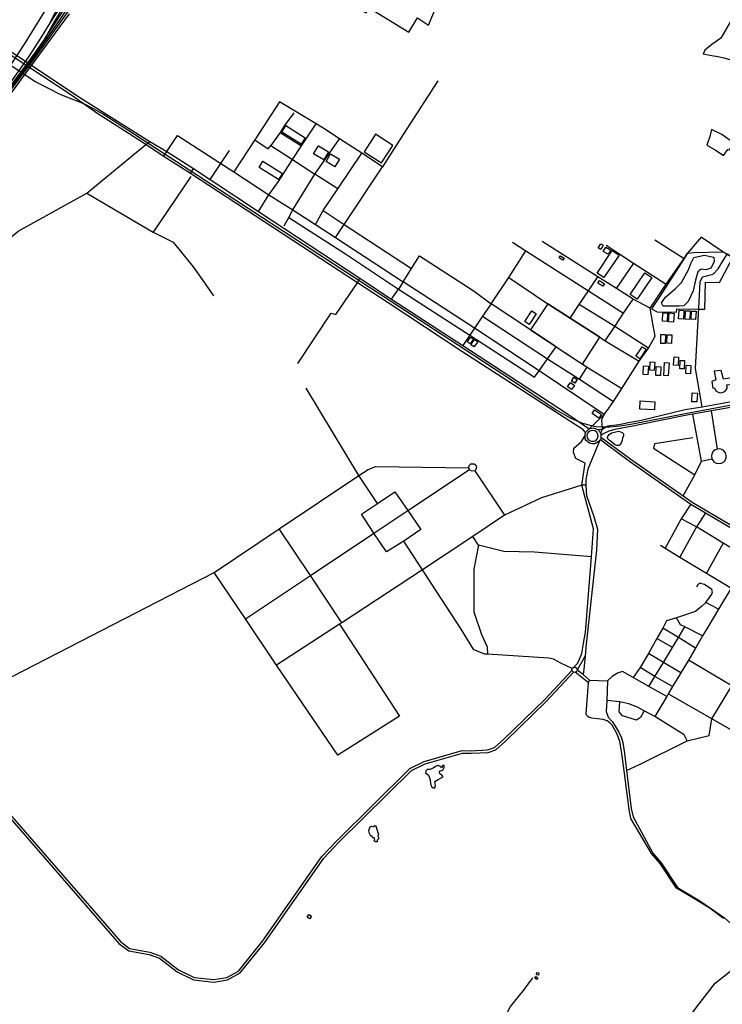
# Model space of a CAD drawing. Header units: millimetres. Extents: x 664923 to 767831, y 3118803 to 3207600.
# Tile 171 of 256: x 710336 to 713062, y 3168023 to 3171845. Entities that reach past the tile are written whole.
import ezdxf

# ---------------------------------------------------------------- set-up
doc = ezdxf.new("R2010")
doc.units = ezdxf.units.MM
for name, color, linetype in [('buildings', 5, 'Continuous'), ('parks', 8, 'Continuous'), ('railways', 4, 'Continuous'), ('roads_2', 2, 'Continuous'), ('roads_3', 3, 'Continuous'), ('water', 7, 'Continuous')]:
    doc.layers.add(name, color=color, linetype=linetype)

msp = doc.modelspace()

# ---------------------------------------------------------------- linework, layer by layer
at = {"layer": 'buildings'}
for points in [[(712590.74, 3170975.2), (712600.35, 3170969.44), (712590.58, 3170953.31), (712580.96, 3170959.06), (712590.74, 3170975.2)], [(712610.55, 3170962.19), (712629.49, 3170951.06), (712619.67, 3170934.5), (712600.72, 3170945.63), (712610.55, 3170962.19)], [(712434.4, 3170928.04), (712448.3, 3170919.71), (712443.55, 3170911.85), (712429.64, 3170920.18), (712434.4, 3170928.04)], [(712585.34, 3170832.56), (712605.32, 3170819.71), (712599.14, 3170810.2), (712579.16, 3170823.05), (712585.34, 3170832.56)], [(712323.5, 3170714.39), (712339.98, 3170703.45), (712312.51, 3170662.49), (712296.02, 3170673.43), (712323.5, 3170714.39)], [(712894.53, 3170717.44), (712913.53, 3170716.34), (712911.54, 3170682.36), (712892.54, 3170683.46), (712894.53, 3170717.44)], [(712919.56, 3170715.54), (712937.81, 3170714.55), (712936.02, 3170681.66), (712917.77, 3170682.64), (712919.56, 3170715.54)], [(712943.32, 3170714.21), (712960.56, 3170713.14), (712958.55, 3170681.34), (712941.32, 3170682.41), (712943.32, 3170714.21)], [(712831.14, 3170707.78), (712849.5, 3170707.14), (712848.31, 3170673.9), (712829.95, 3170674.55), (712831.14, 3170707.78)], [(712856.81, 3170706.73), (712875.33, 3170705.21), (712872.53, 3170671.45), (712854.01, 3170672.96), (712856.81, 3170706.73)], [(712085.26, 3170613.36), (712097.27, 3170605.1), (712084.45, 3170586.67), (712072.44, 3170594.95), (712085.26, 3170613.36)], [(712100.65, 3170604.25), (712113.73, 3170596.18), (712100.02, 3170574.97), (712087.2, 3170583.58), (712100.65, 3170604.25)], [(712824.11, 3170623.3), (712841.43, 3170623.07), (712840.98, 3170588.61), (712823.65, 3170588.84), (712824.11, 3170623.3)], [(712848.34, 3170622.37), (712866.4, 3170621.5), (712864.79, 3170588.36), (712846.73, 3170589.22), (712848.34, 3170622.37)], [(712751.08, 3170575.64), (712766.44, 3170565.61), (712742.01, 3170528.59), (712726.65, 3170538.62), (712751.08, 3170575.64)], [(712875.32, 3170536.22), (712893.06, 3170535.26), (712891.27, 3170502.75), (712873.54, 3170503.71), (712875.32, 3170536.22)], [(712899.2, 3170522.58), (712916.37, 3170521.77), (712914.82, 3170489.37), (712897.64, 3170490.17), (712899.2, 3170522.58)], [(712757.28, 3170501.05), (712775.49, 3170500.19), (712773.87, 3170466.43), (712755.66, 3170467.29), (712757.28, 3170501.05)], [(712783, 3170516.62), (712800.87, 3170515.32), (712798.48, 3170482.88), (712780.62, 3170484.18), (712783, 3170516.62)], [(712805.79, 3170498.33), (712824.05, 3170497.74), (712822.93, 3170463.59), (712804.67, 3170464.18), (712805.79, 3170498.33)], [(712838.15, 3170514.21), (712855.74, 3170513.11), (712852.52, 3170462.41), (712834.92, 3170463.51), (712838.15, 3170514.21)], [(712922.67, 3170504.15), (712940.37, 3170503.24), (712938.66, 3170470.39), (712920.96, 3170471.31), (712922.67, 3170504.15)], [(713021.36, 3170440.91), (713025.24, 3170415.41), (713032.56, 3170416.32), (713037.78, 3170403.89), (713046.78, 3170399.62), (713053.9, 3170397.15), (713065.68, 3170398.66), (713073.98, 3170403.78), (713080.87, 3170414.08), (713081.52, 3170421.92), (713080.62, 3170427.64), (713098.95, 3170430.06), (713101.81, 3170416.55), (713119.15, 3170415.03), (713119.33, 3170434.09), (713113.67, 3170457.47), (713067.09, 3170450.36), (713058.02, 3170483.75), (713030.28, 3170480.64), (713036.99, 3170446.94), (713021.36, 3170440.91)], [(712486.53, 3170456.89), (712499.83, 3170448.45), (712490.32, 3170433.63), (712477.02, 3170442.08), (712486.53, 3170456.89)], [(712472.9, 3170436.57), (712489.04, 3170425.33), (712477.71, 3170409.23), (712461.56, 3170420.47), (712472.9, 3170436.57)], [(712945.82, 3170396.09), (712965.68, 3170395.15), (712964.03, 3170361.13), (712944.17, 3170362.07), (712945.82, 3170396.09)], [(712743.43, 3170365.12), (712800.55, 3170362.39), (712799.02, 3170330.79), (712741.9, 3170333.53), (712743.43, 3170365.12)], [(712567.06, 3170330.09), (712593.13, 3170312.43), (712583.73, 3170298.71), (712557.66, 3170316.36), (712567.06, 3170330.09)], [(711457.78, 3168371.48), (711468.14, 3168364.72), (711461.68, 3168354.92), (711451.32, 3168361.68), (711457.78, 3168371.48)], [(712334.59, 3168124.19), (712339.37, 3168130.54), (712346.72, 3168125.04), (712341.94, 3168118.7), (712334.59, 3168124.19)], [(712343, 3168146.45), (712350.41, 3168145.32), (712348.94, 3168135.8), (712341.53, 3168136.92), (712343, 3168146.45)]]:
    msp.add_lwpolyline(points, close=True, dxfattribs=at)
at = {"layer": 'parks'}
for points in [[(711619.77, 3171955.77), (711605.95, 3171910.63), (711680.03, 3171872.32), (711692.27, 3171891.32), (711846.12, 3171797.05), (711879.74, 3171851.93), (711922.23, 3171823.48), (712002.65, 3172016.99), (711939.25, 3172041.94), (711979.99, 3172166.88), (712005.01, 3172175.68), (712017.12, 3172202), (711909.14, 3172255.35), (711809.19, 3172155.43), (711704.86, 3172027.82), (711619.77, 3171955.77)], [(711368.99, 3171434.21), (711444.01, 3171387.24), (711428.2, 3171362.27), (711353.18, 3171409.24), (711368.99, 3171434.21)], [(713003.01, 3171357.77), (713035.2, 3171340.35), (713066.56, 3171317.96), (713084.09, 3171341.51), (713090.8, 3171340.33), (713106.72, 3171366.45), (713060.48, 3171399.01), (713020.25, 3171418.63), (713013.91, 3171392.42), (713003.01, 3171357.77)], [(711672.27, 3171332.7), (711740.19, 3171288.98), (711784.48, 3171357.09), (711716.56, 3171400.8), (711672.27, 3171332.7)], [(711495.08, 3171356.01), (711534.76, 3171332.21), (711515.81, 3171300.95), (711476.14, 3171324.74), (711495.08, 3171356.01)], [(711279.82, 3171295.52), (711355.71, 3171248.69), (711340.71, 3171224.66), (711264.83, 3171271.49), (711279.82, 3171295.52)], [(711542.47, 3171324.2), (711576.45, 3171303.76), (711558.76, 3171274.67), (711524.78, 3171295.11), (711542.47, 3171324.2)], [(712810.16, 3170711.24), (712885.12, 3170709.36), (712885.59, 3170722.64), (712966.11, 3170721.7), (712994.13, 3170721.38), (712996.95, 3170825.81), (713052.06, 3170824.73), (713103.74, 3170921.59), (713081.55, 3170934.62), (713078.96, 3170936.51), (713064.37, 3170944.38), (712980.7, 3171001.52), (712927.08, 3170939.2), (712914.65, 3170918.66), (712816.47, 3170765.92), (712787.72, 3170722.58), (712810.16, 3170711.24)], [(712635.57, 3170949.22), (712661.77, 3170931.73), (712602.81, 3170844.33), (712576.61, 3170861.81), (712635.57, 3170949.22)], [(712761.79, 3170862.47), (712789.18, 3170844.13), (712732.32, 3170760.11), (712704.94, 3170778.46), (712761.79, 3170862.47)], [(712385.85, 3170742.15), (712317.66, 3170641.56), (712519.4, 3170507.41), (712587.16, 3170612.2), (712472.34, 3170686.97), (712385.85, 3170742.15)], [(712541.17, 3170241.94), (712537.25, 3170232.26), (712538.53, 3170221.44), (712543.56, 3170213.85), (712552.41, 3170208.61), (712564.73, 3170208.5), (712569.46, 3170210.46), (712573.2, 3170213.12), (712577.94, 3170219.09), (712580.46, 3170227.87), (712579.59, 3170235.46), (712574.95, 3170243.73), (712567.26, 3170249.18), (712558.48, 3170250.9), (712548.8, 3170248.48), (712541.17, 3170241.94)], [(712623.2, 3170234.44), (712633.56, 3170241.93), (712648.81, 3170244.75), (712661.33, 3170248.1), (712673.41, 3170243.19), (712678.75, 3170238.07), (712678.91, 3170229.19), (712675.39, 3170221.3), (712673.53, 3170212.32), (712670.06, 3170201.29), (712666.49, 3170195.48), (712662.28, 3170191.83), (712652.32, 3170191.65), (712643.83, 3170196.71), (712633.71, 3170204.88), (712623.68, 3170212.45), (712618.25, 3170218.69), (712617.16, 3170224.86), (712623.2, 3170234.44)]]:
    msp.add_lwpolyline(points, close=True, dxfattribs=at)
at = {"layer": 'railways'}
for points in [[(710435.16, 3171773.08), (710476.56, 3171835.69), (710498.58, 3171869.78), (710556.17, 3171958.91), (710616.21, 3172047.32), (710709.49, 3172177.77), (710729.32, 3172203.74), (710765.09, 3172250.55), (710790.64, 3172280.94), (710830.5, 3172321.69), (710867.19, 3172357.7), (710903.64, 3172386.48), (710936.6, 3172408.35), (710987.18, 3172437.76), (711048.54, 3172472.4), (711117.34, 3172515.83), (711174.06, 3172546.43), (711308.03, 3172614.85), (711376.93, 3172640.06)], [(709336.27, 3170276.87), (709671.42, 3170730.45), (709822.41, 3170939.68), (710287.46, 3171581.76), (710372.3, 3171701.74), (710420.86, 3171777.93), (710448.62, 3171823.7), (710539.33, 3171966.92), (710590.66, 3172050.22), (710629.77, 3172115.34), (710669.89, 3172176.96), (710710.29, 3172234.41), (710734.33, 3172267.3), (710763.1, 3172300.27), (710789.41, 3172328.88), (710826.89, 3172361.65), (710862.26, 3172389.34), (710903.39, 3172420.01), (710947.5, 3172446.78), (710987.81, 3172466.83), (711017.96, 3172481.04)], [(710448.62, 3171823.7), (710473.93, 3171872.24), (710493, 3171909.03), (710528.51, 3171967.12), (710598.29, 3172081.84)], [(710570.42, 3171966.64), (710486.23, 3171838.76), (710385.66, 3171694.48), (710295.79, 3171573.95)], [(709940.62, 3171053), (709986.69, 3171130.28), (710014.53, 3171173.88), (710060.08, 3171238.79), (710300.28, 3171570.42), (710391.26, 3171691.08), (710558.18, 3171925.45)], [(710506.03, 3171898.07), (710470.25, 3171836.54), (710435.16, 3171773.08), (710380.15, 3171697.41), (710293.14, 3171577.53)], [(710458.38, 3171919.33), (710356.07, 3171753.68)], [(710528.38, 3171868.4), (710455.59, 3171769.76), (710345.95, 3171619.54), (710306.8, 3171566.53), (710063.64, 3171234.44), (710018.07, 3171171.04), (709990.23, 3171127.07), (709945.66, 3171050.19)], [(710017.87, 3171858.86), (710193.75, 3171740.12), (710313.52, 3171661.28), (710396.78, 3171605.16), (710492.5, 3171556.79), (710590.57, 3171516.94), (710660.95, 3171478.83), (710756.07, 3171417.09), (710944.33, 3171294.64), (711885.75, 3170681.92), (712035.26, 3170584.43), (712240.04, 3170449.4), (712418.4, 3170331.09), (712471.86, 3170299.49), (712495.65, 3170289.07), (712520.07, 3170279.49), (712544.57, 3170272.82), (712571.52, 3170266.22), (712597.06, 3170264.69), (712625.28, 3170264.7), (712666.01, 3170268.74), (712707.37, 3170274.55), (712918.14, 3170316.81), (713917.05, 3170502.92)], [(710356.07, 3171753.68), (710259.76, 3171607.76), (710098.4, 3171369.16)]]:
    msp.add_lwpolyline(points, dxfattribs=at)
at = {"layer": 'roads_2'}
for points in [[(713444.53, 3172444.55), (713441.88, 3172435.94), (713315.12, 3172114.39), (713304.4, 3172092.25), (713300.16, 3172084.53), (713247.61, 3171997.59), (713214.67, 3171950.97), (713170.31, 3171902.46), (713127.58, 3171882.38), (713109.08, 3171863.28), (713056.31, 3171773.36), (713021.19, 3171749.14), (712995.19, 3171727.22), (712988.34, 3171711.62)], [(713295.98, 3171596.8), (713271.36, 3171611.58), (713207.89, 3171639.64), (713146.88, 3171671.1), (713133.32, 3171678.36), (713112.24, 3171683.83), (713092.83, 3171689.31), (713070.06, 3171695.57), (713038.87, 3171702.52), (713027.93, 3171703.99), (712988.34, 3171711.62)], [(712604.23, 3170312.75), (712622.56, 3170336.84), (712640.29, 3170363.55), (712673.06, 3170414.04), (712739.95, 3170519.19), (712775.85, 3170569.98), (712802.22, 3170617.1), (712794.21, 3170658.2), (712782.56, 3170725.02), (712805.73, 3170760.53), (712844.88, 3170817.91), (712914.65, 3170918.66), (712927.08, 3170939.2), (712951.97, 3170940.99), (713064.37, 3170944.38), (713078.96, 3170936.51), (713081.55, 3170934.62), (713103.74, 3170921.59), (713235.93, 3170843.93)], [(712545.91, 3170257.44), (712604.23, 3170312.75)], [(712604.23, 3170312.75), (712593.22, 3170292.06), (712596.38, 3170256.24), (712590.21, 3170238.77)]]:
    msp.add_lwpolyline(points, dxfattribs=at)
at = {"layer": 'roads_3'}
for points in [[(710481.53, 3171588.13), (710179.74, 3171786.49)], [(710187.87, 3171796.48), (710486.96, 3171598.53)], [(710486.96, 3171598.53), (710565.1, 3171546.24), (710841.76, 3171372.94), (710906.51, 3171332.95), (711010.92, 3171267.51), (711074.78, 3171225.44), (711262.76, 3171101.18), (711656.29, 3170841.29), (711779.03, 3170760.23), (712055.34, 3170580.18), (712457.79, 3170317.96), (712545.91, 3170257.44)], [(711959.2, 3171607.8), (711798.73, 3171359.34), (711743.66, 3171274.67)], [(712531.24, 3170242.61), (712522.41, 3170253.01), (712513.21, 3170259.73), (712488.27, 3170275.52), (712051.32, 3170557.7), (711765.63, 3170745.95), (711646.48, 3170823.87), (710998.54, 3171247.6), (710892.58, 3171315.04), (710825.92, 3171360.41), (710635.02, 3171482.76), (710538.28, 3171550.61), (710481.53, 3171588.13)], [(711561.59, 3170999.41), (711595.09, 3171050.07), (711743.66, 3171274.67), (711663.67, 3171326.71), (711576.67, 3171383.31), (711520.42, 3171419.89), (711486.62, 3171440.38), (711344.54, 3171526.46), (711248.33, 3171378.32), (711166.5, 3171254.4)], [(711400.39, 3171484.16), (711363.79, 3171433.92), (711347.28, 3171407.1), (711310.43, 3171356.33)], [(711262.76, 3171101.18), (711303.33, 3171165.6), (711339.91, 3171217.15), (711395.01, 3171302.96), (711430.26, 3171355.83), (711486.62, 3171440.38)], [(711347.28, 3171407.1), (711388.31, 3171381.13), (711430.26, 3171355.83)], [(709395.35, 3169700.45), (709639.03, 3170056.52), (709822.59, 3170333.25), (709889.5, 3170434.14), (709950.73, 3170526.45), (710248.62, 3170957.01), (710330.44, 3171023.74), (710596.78, 3171172.26), (710825.92, 3171360.41), (710841.76, 3171372.94)], [(710906.51, 3171332.95), (710947.99, 3171396.23), (711166.5, 3171254.4), (711303.33, 3171165.6), (711396.46, 3171107.53), (711484.36, 3171049.97), (711561.59, 3170999.41), (711823.85, 3170827.7)], [(711248.33, 3171378.32), (711300.88, 3171344.57), (711310.43, 3171356.33), (711395.01, 3171302.96), (711481.31, 3171245.28)], [(711361.91, 3171045.32), (711379.94, 3171077.48), (711396.46, 3171107.53), (711481.31, 3171245.28), (711576.67, 3171383.31)], [(710906.51, 3171332.95), (710892.58, 3171315.04)], [(711074.78, 3171225.44), (711149.89, 3171337.35)], [(711484.36, 3171049.97), (711514.28, 3171104.97), (711570.77, 3171188.6), (711663.67, 3171326.71)], [(710998.54, 3171247.6), (711010.92, 3171267.51)], [(711000.61, 3171237.06), (710853.83, 3171020.44)], [(711570.77, 3171188.6), (711481.31, 3171245.28)], [(710596.78, 3171172.26), (710853.83, 3171020.44), (710931.51, 3170981.71), (711009.2, 3170886.06), (711043.78, 3170836.42), (711087.63, 3170773.49)], [(711514.28, 3171104.97), (711595.09, 3171050.07), (711856.8, 3170879.55)], [(711379.94, 3171077.48), (711600.49, 3170936.12), (711805.96, 3170799.67)], [(712248.1, 3170981.28), (712299.56, 3170948.2), (712543.11, 3170793.08)], [(712782.56, 3170725.02), (712716.79, 3170760.86), (712651.27, 3170802.25), (712578.94, 3170847.43), (712362.92, 3170984.42)], [(712800.36, 3170991.08), (712914.65, 3170918.66)], [(712165.07, 3170742.31), (712234.57, 3170844.61), (712299.56, 3170948.2)], [(712612.41, 3170969.38), (712718.36, 3170900.02), (712844.88, 3170817.91)], [(711823.85, 3170827.7), (711856.8, 3170879.55), (711887.61, 3170928.02), (712099.68, 3170791.22), (712165.07, 3170742.31)], [(712983.96, 3170342.54), (712957.95, 3170490.54), (712972.11, 3170749.68), (712975.92, 3170828.05), (712985.61, 3170847.63), (713027.4, 3170857.27), (713046.98, 3170877.46), (713068.34, 3170914.39), (713081.55, 3170934.62)], [(712651.27, 3170802.25), (712718.94, 3170900.21)], [(711414.94, 3170510.91), (711544.74, 3170705.62), (711563.32, 3170700.69), (711646.48, 3170823.87), (711656.29, 3170841.29)], [(712234.57, 3170844.61), (712385.85, 3170742.15), (712472.34, 3170686.97), (712587.16, 3170612.2), (712608.03, 3170598.79), (712739.95, 3170519.19)], [(712472.34, 3170686.97), (712507.54, 3170739.75), (712543.11, 3170793.08), (712578.94, 3170847.43)], [(711779.03, 3170760.23), (711805.96, 3170799.67), (712083.18, 3170620.88), (712334.02, 3170457.63), (712351.96, 3170482.65)], [(712101.5, 3170648.38), (711823.85, 3170827.7), (711805.96, 3170799.67)], [(712543.11, 3170793.08), (712679.53, 3170705.34)], [(712608.03, 3170598.79), (712645.07, 3170653.99), (712679.53, 3170705.34), (712716.79, 3170760.86)], [(712604.23, 3170312.75), (712351.96, 3170482.65), (712384.51, 3170528.92), (712417.42, 3170575.71), (712317.66, 3170641.56), (712165.07, 3170742.31), (712132.43, 3170694.07), (712101.5, 3170648.38), (712083.18, 3170620.88), (712055.34, 3170580.18)], [(712775.85, 3170569.98), (712645.07, 3170653.99), (712507.54, 3170739.75)], [(712132.43, 3170694.07), (712384.51, 3170528.92), (712508.02, 3170450.25), (712640.29, 3170363.55)], [(712351.96, 3170482.65), (712101.5, 3170648.38)], [(712578.92, 3170254.64), (712596.38, 3170256.24), (712618.44, 3170268.66), (712660.42, 3170274.15), (712705.15, 3170282.22), (712743.03, 3170289.25), (712918.91, 3170331.48), (712983.96, 3170342.54), (713169.38, 3170375.82), (713307.95, 3170400.35), (713434.75, 3170422.8), (713509.56, 3170436.19), (713652.99, 3170461.88), (713786.65, 3170486.8), (713890.76, 3170504.46), (714068.45, 3170537.62), (714219.37, 3170565.79), (714346.93, 3170588.15), (714524.08, 3170622.42), (714674.9, 3170651.7), (714736.53, 3170660.82)], [(714737.87, 3170646.23), (714527.78, 3170603.82), (714350.51, 3170568.77), (714223.33, 3170546.72), (714072.51, 3170518.92), (713765.14, 3170462.24), (713657.65, 3170442.42), (713513.16, 3170415.73), (713437.42, 3170401.74), (713311.67, 3170379.05), (713168.35, 3170353.19), (713021.06, 3170326.61), (712947.56, 3170313.35), (712918.44, 3170308.1), (712745.77, 3170273.27), (712708.19, 3170265.83), (712686.25, 3170261.57), (712645.32, 3170254.22), (712622.08, 3170248.32), (712599.59, 3170237.26), (712591.56, 3170231.28)], [(712417.42, 3170575.71), (712519.4, 3170507.41), (712538.21, 3170495.94), (712673.06, 3170414.04)], [(712508.02, 3170450.25), (712524.12, 3170473.77), (712538.21, 3170495.94)], [(711651.48, 3170075.25), (711447.24, 3170414.33)], [(712910.27, 3169996.64), (712956.42, 3170078.97), (712981.16, 3170131.77), (712947.56, 3170313.35)], [(713043.63, 3170178.62), (713021.06, 3170326.61)], [(712580.98, 3170206.05), (712568.26, 3170199.26), (712557.63, 3170198.29), (712546.62, 3170201.21), (712533.85, 3170212.27), (712530.08, 3170218.16), (712529.94, 3170230.92), (712531.24, 3170242.61), (712545.91, 3170257.44), (712561.68, 3170260.78), (712578.92, 3170254.64), (712584.26, 3170249.63), (712590.21, 3170238.77), (712591.56, 3170231.28), (712591.53, 3170224.74), (712591.47, 3170214.76), (712586.59, 3170212.54), (712580.98, 3170206.05)], [(712486.27, 3169331.2), (712499.98, 3169346.22), (712508.53, 3169362.19), (712517.72, 3169385.16), (712524.35, 3169423.24), (712531.75, 3169468.19), (712554.45, 3169760.2), (712562.9, 3169868.89), (712517.08, 3170038.51), (712529.89, 3170123.23), (712493.8, 3170141.68), (712484.7, 3170165.31), (712486.95, 3170181.6), (712515.67, 3170207.66), (712529.94, 3170230.92)], [(712591.53, 3170224.74), (712707.33, 3170138.91), (712910.27, 3169996.64), (712944.86, 3169972.38), (713001.9, 3169938.1), (713105.91, 3169877.94), (713160.59, 3169849.22), (713202.14, 3169821.77), (713216.17, 3169812.77), (713273.32, 3169776.14), (713309.92, 3169752.71), (713332.85, 3169739.42), (713448.2, 3169672.63), (713653.28, 3169555.34), (713658.42, 3169552.53), (713722.24, 3169518.49), (713888.9, 3169455.02), (713985.57, 3169427.19), (714019.08, 3169423.29)], [(712947.52, 3170221.82), (712799.47, 3170198.25), (712795.58, 3170181.47), (712956.42, 3170078.97)], [(712586.59, 3170212.54), (712540.23, 3170100.24), (712532.6, 3170058.35), (712533.51, 3170038.81), (712535.37, 3169998.27), (712563.72, 3169916.94), (712578.05, 3169867.09), (712574.49, 3169786.02), (712534.13, 3169421.15), (712530.22, 3169376.2), (712498.81, 3169319.91)], [(712591.47, 3170214.76), (712601.43, 3170206.97), (712701.87, 3170131.8), (712939.72, 3169965.06), (712997.04, 3169930.6), (713101.24, 3169870.34), (713155.72, 3169841.72), (713197, 3169814.45), (713211.07, 3169805.43), (713268.22, 3169768.8), (713304.96, 3169745.27), (713328.04, 3169731.9), (713443.41, 3169665.09), (713648.57, 3169547.76), (713653.8, 3169544.9), (713718.08, 3169510.62), (713885.48, 3169446.86), (713983.06, 3169418.77), (714017.18, 3169414.81)], [(713043.63, 3170178.62), (713034.26, 3170175.12), (713026.68, 3170168.65), (713021.76, 3170159.99), (713020.12, 3170150.18), (713021.95, 3170140.41), (713029.93, 3170128.92), (713038.49, 3170123.77), (713048.29, 3170121.83), (713058.17, 3170123.35), (713066.94, 3170128.14), (713072.88, 3170134.63), (713076.88, 3170143.75), (713077.5, 3170153.68), (713074.68, 3170163.22), (713068.74, 3170171.22), (713060.42, 3170176.72), (713050.69, 3170179.05), (713043.63, 3170178.62)], [(712981.16, 3170131.77), (713021.95, 3170140.41)], [(710046.82, 3169162.58), (711090.42, 3169699.67), (711343.3, 3169868.94), (711651.48, 3170075.25), (711687.67, 3170099.46), (711718.18, 3170111.17), (712079.43, 3170105.13)], [(712081.77, 3170099.16), (712079.43, 3170105.13), (712080.79, 3170114.01), (712087.21, 3170120.6), (712099.97, 3170121.22), (712106.37, 3170116.19), (712109.21, 3170108.08), (712106.52, 3170098.9), (712102.14, 3170093.59), (712091.47, 3170092.78), (712085.24, 3170095.52), (712081.77, 3170099.16)], [(711212.15, 3169518.8), (711463.94, 3169687.41), (711710.62, 3169851.82), (711842.56, 3169939.74), (712081.77, 3170099.16)], [(711724.5, 3169967.52), (711651.48, 3170075.25)], [(712102.14, 3170093.59), (712217.64, 3169921.94)], [(712533.51, 3170038.81), (712517.08, 3170038.51), (712361.32, 3169989.41), (712217.64, 3169921.94), (712093.85, 3169839.29), (711899.04, 3169709.22), (711585.55, 3169504.42), (711576.56, 3169498.54), (711332.9, 3169339.37)], [(712479.8, 3169325.85), (712436.43, 3169347.56), (712407.62, 3169362.19), (712389.69, 3169366.16), (712151.44, 3169381.51), (712141.64, 3169382.14), (712097.99, 3169399.51), (712048.64, 3169478.8), (711899.04, 3169709.22), (711826.4, 3169821.13), (711759.88, 3169778.85), (711710.62, 3169851.82), (711662.55, 3169926.2), (711724.5, 3169967.52), (711791.77, 3170012.39), (711842.56, 3169939.74), (711892.42, 3169865.93), (711826.4, 3169821.13)], [(712939.72, 3169965.06), (712903.08, 3169906.91), (712840.43, 3169794.21)], [(712997.04, 3169930.6), (712962.68, 3169876.24), (712897.96, 3169759.25)], [(713146.64, 3169763.34), (713065.89, 3169812.9), (712962.68, 3169876.24), (712903.08, 3169906.91)], [(711585.55, 3169504.42), (711463.94, 3169687.41), (711343.3, 3169868.94)], [(712554.45, 3169760.2), (712333.4, 3169778.55), (712214.63, 3169780.11), (712116.6, 3169805.18), (712093.85, 3169839.29)], [(712116.6, 3169805.18), (712098.36, 3169712.32), (712098.06, 3169545.85), (712127.46, 3169458.82), (712149.52, 3169410.07), (712151.44, 3169381.51)], [(712822.16, 3169805.31), (712837.27, 3169796.14), (712840.43, 3169794.21), (712897.96, 3169759.25), (713000.78, 3169696.78), (713078.4, 3169649.61), (713096.37, 3169638.7), (713177.01, 3169595.75)], [(713065.89, 3169812.9), (713000.78, 3169696.78)], [(711576.56, 3169498.54), (711810.18, 3169141.59), (711570.88, 3168989.68), (711332.9, 3169339.37), (711212.15, 3169518.8), (711090.42, 3169699.67)], [(712998.22, 3169582.42), (713013.17, 3169602.56), (713021.48, 3169615.46), (713023.8, 3169623.77), (713021.39, 3169632.67), (712992.94, 3169652.04), (712974.42, 3169657.53), (712966.9, 3169650.68), (712961.67, 3169642.08)], [(713096.37, 3169638.7), (713047.95, 3169557.09), (713006.24, 3169486.79), (712986.02, 3169452.7), (712958.21, 3169405.83), (712931.09, 3169358.91), (712901.18, 3169309.71), (712869.54, 3169256.39), (712852.79, 3169228.16), (712846.61, 3169217.73), (712800.22, 3169140.3)], [(713047.95, 3169557.09), (712998.22, 3169582.42), (712982.1, 3169567.15), (712958.18, 3169547.93), (712884.48, 3169523.54), (712846.49, 3169511.01), (712831.18, 3169483.36), (712808.07, 3169442.33), (712775.77, 3169384.97), (712743.07, 3169330.63), (712716.42, 3169291.44)], [(712986.02, 3169452.7), (712917.54, 3169487.79), (712900.55, 3169496.32), (712884.48, 3169523.54)], [(712777.88, 3169256.69), (712801.23, 3169295.32), (712834.45, 3169350.3), (712869.53, 3169408.34), (712892.54, 3169446.42), (712917.54, 3169487.79)], [(712958.21, 3169405.83), (712892.54, 3169446.42), (712831.18, 3169483.36)], [(712869.53, 3169408.34), (712808.07, 3169442.33)], [(712530.22, 3169376.2), (712526.83, 3169335.94), (712522.17, 3169303)], [(712901.18, 3169309.71), (712834.45, 3169350.3), (712775.77, 3169384.97)], [(713021.57, 3169131), (713099.92, 3169258.95), (713178.39, 3169387.22)], [(712803.2, 3167777.37), (712808.03, 3167786.79), (712830.76, 3167831.01), (712963.44, 3168012.64), (713035.16, 3168105.34), (713134.23, 3168183.62), (713207.19, 3168240.24), (713520.53, 3168490.36), (713580.27, 3168553.96), (713753.41, 3168799.23), (713809.71, 3168888.52), (713950.16, 3169161.67), (713998.82, 3169321.98), (714005.71, 3169349.09), (714017.7, 3169371.54)], [(713290.48, 3169146.27), (713099.92, 3169258.95), (712931.09, 3169358.91)], [(710245.77, 3168805.13), (710720.27, 3168259.11), (710759.03, 3168230.47), (710839.02, 3168216.44), (710878.86, 3168201.81), (710947.65, 3168148.66), (711010.59, 3168118.23), (711090.01, 3168109.17), (711142.67, 3168117.61), (711191.82, 3168144.64), (711286.54, 3168261.98), (711515.78, 3168590.19), (711574.49, 3168652.34), (711856.13, 3168930.03), (711909.15, 3168956.84), (712053.88, 3168998.13), (712088.58, 3168997.98), (712153.69, 3169000.82), (712183.51, 3169011.31), (712221.12, 3169044.93), (712380.66, 3169199.62), (712484.89, 3169312.34)], [(710252.96, 3168811.31), (710726.78, 3168266.08), (710762.9, 3168239.4), (710841.52, 3168225.61), (710883.54, 3168210.17), (710952.7, 3168156.73), (711013.29, 3168127.45), (711089.79, 3168118.71), (711139.52, 3168126.69), (711185.58, 3168152.02), (711278.92, 3168267.64), (711508.37, 3168596.16), (711567.68, 3168658.94), (711850.5, 3168937.79), (711905.66, 3168965.68), (712052.57, 3169007.59), (712088.4, 3169007.43), (712151.86, 3169010.21), (712178.56, 3169019.6), (712214.62, 3169051.84), (712373.86, 3169206.22), (712479.13, 3169319.03)], [(712486.27, 3169331.2), (712489.75, 3169331.5), (712493.13, 3169330.6), (712495.99, 3169328.61), (712498, 3169325.77), (712498.91, 3169322.41), (712498.81, 3169319.91), (712497.66, 3169316.62), (712495.44, 3169313.94), (712491.76, 3169311.93), (712488.29, 3169311.53), (712484.89, 3169312.34), (712481.97, 3169314.24), (712479.88, 3169317.03), (712479.13, 3169319.03), (712478.87, 3169322.5), (712479.8, 3169325.85), (712481.83, 3169328.68), (712486.27, 3169331.2)], [(713066.92, 3168356.15), (713014.96, 3168394.8), (712970.87, 3168421.59), (712884.75, 3168474.06), (712821.93, 3168569.24), (712787.1, 3168608.4), (712707.07, 3168744.17), (712700.55, 3168778.53), (712681.66, 3168929.4), (712673.64, 3168987.27), (712668, 3169028.39), (712665.15, 3169043.45), (712653.94, 3169071.96), (712641.58, 3169095.21), (712634.78, 3169105.99), (712625.64, 3169115.28), (712615.95, 3169122.78), (712600.25, 3169128.19), (712556.51, 3169134.07), (712546.37, 3169136.25), (712540.69, 3169140.02), (712536.31, 3169144.22), (712533.82, 3169150.14), (712543.48, 3169270.91), (712498.6, 3169306.69), (712491.76, 3169311.93)], [(712547.75, 3169281.55), (712522.17, 3169303), (712498.81, 3169319.91)], [(712846.61, 3169217.73), (712777.88, 3169256.69), (712716.42, 3169291.44), (712675.02, 3169314.84), (712656.4, 3169307.86), (712634.44, 3169295.46), (712617.12, 3169278.2)], [(712869.54, 3169256.39), (712801.23, 3169295.32), (712743.07, 3169330.63)], [(712543.48, 3169270.91), (712547.75, 3169281.55), (712617.12, 3169278.2), (712613.82, 3169201.74), (712612.3, 3169159.64), (712620.08, 3169138.02), (712636.44, 3169120.02), (712661.23, 3169079.23), (712670.97, 3169057.59), (712676.72, 3169038.67), (712682.63, 3168996.14), (712691.32, 3168931.09), (712708.8, 3168783.4), (712716.95, 3168751.03), (712792.57, 3168609.66), (712825.58, 3168571.5), (712888.53, 3168476.13), (712974.89, 3168424.84), (713016, 3168396.49), (713070.38, 3168358.78), (713156.93, 3168282.32), (713185.35, 3168259.22), (713207.19, 3168240.24)], [(713212.89, 3169020.87), (713021.57, 3169131), (712852.79, 3169228.16)], [(712925.57, 3169045.97), (712914.38, 3169069.54), (712800.22, 3169140.3), (712758.98, 3169161.66), (712733.08, 3169176.48), (712699.87, 3169189.22), (712664.29, 3169196.87), (712613.82, 3169201.74)], [(712758.98, 3169161.66), (712745.53, 3169135.89), (712729.51, 3169125.3), (712675.47, 3169142.11), (712662.58, 3169158.05), (712664.29, 3169196.87)], [(712691.32, 3168931.09), (712741.74, 3168954.43), (712925.57, 3169045.97), (713010.88, 3169066.39), (713021.57, 3169131)], [(712210, 3167937.94), (712214.25, 3167965.5), (712241.02, 3168014.28), (712291.08, 3168076.65), (712327.56, 3168125.02)]]:
    msp.add_lwpolyline(points, dxfattribs=at)
at = {"layer": 'water'}
for points in [[(712826.34, 3170746.41), (712842.65, 3170768.15), (712880.29, 3170801.53), (712904.11, 3170825.02), (712931.78, 3170873.76), (712940.47, 3170899.11), (712952.45, 3170921.84), (712991.62, 3170930.59), (713028.92, 3170923.77), (713031.4, 3170905.59), (713017.85, 3170880.68), (712998.05, 3170873.89), (712980.2, 3170877.33), (712968.02, 3170865.85), (712958.37, 3170833.51), (712948.88, 3170792.61), (712930.23, 3170751.52), (712912.77, 3170734.05), (712895.01, 3170733.2), (712832.52, 3170732.59), (712826.34, 3170746.41)], [(711910.71, 3168921.27), (711922.92, 3168911.77), (711928.28, 3168895.21), (711930.14, 3168878.75), (711934.01, 3168867.88), (711940.03, 3168863.3), (711946.65, 3168863.42), (711949.1, 3168872.67), (711947.09, 3168887.39), (711960.37, 3168895.61), (711979.19, 3168906.54), (711973.85, 3168912.35), (711966.26, 3168917.07), (711965.72, 3168928.35), (711977.68, 3168931.86), (711983.26, 3168942.2), (711982.77, 3168949.83), (711977.17, 3168950.25), (711975.93, 3168942.25), (711972.61, 3168942.53), (711970.62, 3168946.66), (711963.27, 3168947.22), (711959.39, 3168949.75), (711950.22, 3168945.59), (711940.22, 3168938.99), (711927.74, 3168934.42), (711916.93, 3168933.88), (711911.78, 3168929.27), (711910.71, 3168921.27)], [(711717.88, 3168716.16), (711727.9, 3168681.11), (711725.78, 3168675.18), (711727.58, 3168671.03), (711730.09, 3168668.75), (711727.82, 3168665.03), (711723.82, 3168660.41), (711723.59, 3168653.41), (711717.29, 3168653.42), (711712.04, 3168657.5), (711712.57, 3168662.3), (711713.88, 3168664.66), (711711.46, 3168668.78), (711706.27, 3168669.55), (711704.42, 3168675.9), (711699.25, 3168675.81), (711693.89, 3168685.52), (711690.61, 3168696.14), (711693.03, 3168705.03), (711696.37, 3168711.83), (711701.49, 3168714.87), (711708.19, 3168712.91), (711711.64, 3168713.71), (711714.43, 3168716.46), (711717.88, 3168716.16)]]:
    msp.add_lwpolyline(points, close=True, dxfattribs=at)

doc.saveas('drawing.dxf')
